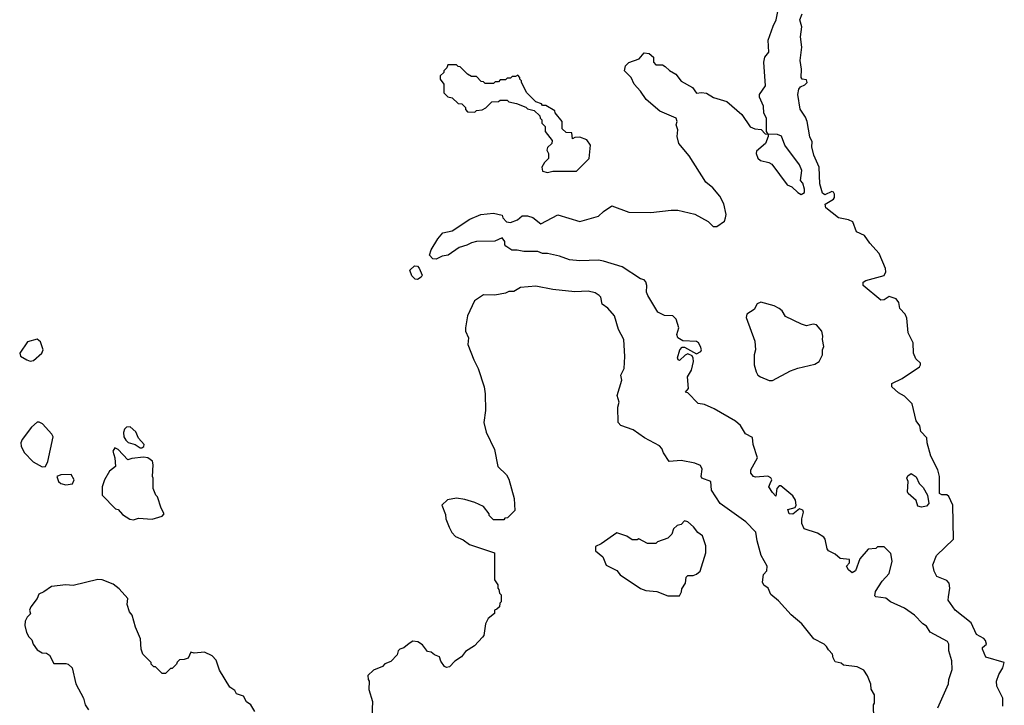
# Model space of a CAD drawing. Extents: x 1861455 to 2058065, y 200073 to 437907.
# Tile 57 of 256: x 1962202 to 1968026, y 228113 to 232167. Entities that reach past the tile are written whole.
import ezdxf

# ---------------------------------------------------------------- set-up
doc = ezdxf.new("R2010")
doc.units = 0

msp = doc.modelspace()

# ---------------------------------------------------------------- linework, layer by layer
at = {"layer": '0CON05XD'}
for points in [[(1967631.7, 228098.3), (1967695, 228240), (1967696.7, 228265), (1967716.7, 228325), (1967716.2, 228375), (1967696.7, 228435), (1967697.5, 228475), (1967689.3, 228489.3), (1967587.5, 228545), (1967565, 228580), (1967544.3, 228594.3), (1967495, 228646.2), (1967435, 228686.2), (1967353.3, 228725), (1967325, 228746), (1967265, 228753.3), (1967259.3, 228759.3), (1967263.3, 228785), (1967304.2, 228845.8), (1967345, 228892.5), (1967363.3, 228965), (1967355, 229010), (1967315, 229050), (1967275, 229050), (1967265, 229040), (1967220, 229035), (1967171.7, 228978.3), (1967145, 228907.5), (1967125, 228896.2), (1967105, 228912.9), (1967093.1, 228935), (1967110, 228955), (1967110, 228975), (1967055, 228981.2), (1967026.1, 229006.1), (1966985, 229026.7), (1966977.7, 229037.7), (1966966.7, 229095), (1966957.5, 229107.5), (1966920.9, 229130.9), (1966842.5, 229155), (1966828.3, 229188.3), (1966828, 229215), (1966838.6, 229255), (1966835, 229266), (1966815, 229274), (1966775, 229242.5), (1966752.5, 229245), (1966745, 229270), (1966788.3, 229281.7), (1966794.3, 229295.7), (1966790.4, 229325), (1966775, 229350.9), (1966705, 229410.8), (1966695, 229411.2), (1966681.2, 229395), (1966675, 229350), (1966655, 229370), (1966633.8, 229405), (1966640, 229425), (1966650, 229445), (1966645, 229456.7), (1966627.7, 229467.7), (1966555, 229461.2), (1966543.3, 229465), (1966526.2, 229485), (1966526.2, 229505), (1966566.2, 229575), (1966540, 229655), (1966536.4, 229696.4), (1966495, 229717.5), (1966465, 229767.5), (1966435, 229792.5), (1966310, 229865), (1966251.7, 229891.7), (1966215, 229897.5), (1966155, 229960), (1966140, 229965), (1966157.5, 229985), (1966152.5, 230055), (1966176.2, 230095), (1966187.1, 230145), (1966185.6, 230165), (1966178.7, 230178.7), (1966155, 230190), (1966137.3, 230182.7), (1966105, 230151.2), (1966097.5, 230155), (1966092.3, 230167.7), (1966106.1, 230213.9), (1966120.5, 230229.6), (1966135, 230229.2), (1966205, 230190), (1966230, 230205), (1966234.3, 230215), (1966229.4, 230235), (1966216.5, 230256.5), (1966205, 230263.5), (1966125, 230268.6), (1966094.5, 230284.5), (1966088.6, 230305), (1966100.9, 230345), (1966085, 230396.2), (1966065, 230416), (1966017, 230417), (1965977, 230437), (1965916.7, 230535), (1965910, 230555), (1965912.5, 230595), (1965906.1, 230616.1), (1965895, 230627.5), (1965875, 230633.3), (1965765.6, 230705.6), (1965655, 230738), (1965625, 230744), (1965515, 230741.2), (1965455, 230747.5), (1965395, 230768.8), (1965325, 230783.3), (1965295, 230783.8), (1965266.1, 230796.1), (1965185, 230795.4), (1965145, 230804.5), (1965113.9, 230803.9), (1965077, 230827), (1965071.2, 230835), (1965072.5, 230855), (1965055, 230877.5), (1965013, 230857), (1964905, 230854), (1964875, 230847.5), (1964847.4, 230832.6), (1964800.9, 230819.1), (1964736.1, 230773.9), (1964701.1, 230768.9), (1964665, 230751.4), (1964645, 230752), (1964626.2, 230775), (1964636, 230805), (1964675, 230871.2), (1964705, 230906), (1964761.2, 230918.8), (1964863.9, 230986.1), (1964930, 231015), (1965005, 231023.3), (1965055, 231010), (1965059.4, 230995), (1965081, 230971), (1965105, 230967), (1965147.6, 230982.4), (1965175, 231006.9), (1965205, 231007.5), (1965237, 230997), (1965285, 230958.6), (1965385, 231012), (1965515, 230973.8), (1965625, 231004), (1965655, 231033.3), (1965705, 231065.8), (1965805, 231027.5), (1965935, 231026), (1966055, 231040.8), (1966095, 231040), (1966195, 231016), (1966273.6, 230973.6), (1966304.1, 230944.1), (1966326.4, 230943.6), (1966370, 230975), (1966377.5, 230995), (1966380, 231015), (1966367.3, 231077.3), (1966342.3, 231122.3), (1966301.7, 231171.7), (1966261.2, 231205), (1966161.4, 231361.4), (1966101.2, 231435), (1966091.2, 231475), (1966094, 231515), (1966085.6, 231545), (1966091.1, 231565), (1966085, 231583.3), (1965988.8, 231625), (1965907.5, 231695), (1965874.1, 231744.1), (1965835.7, 231785.7), (1965818, 231825), (1965779.2, 231865), (1965785, 231893.3), (1965805, 231913.8), (1965865.8, 231934.2), (1965895, 231970), (1965925, 231967.5), (1965950, 231945), (1965950, 231915), (1965965, 231900), (1966005, 231900), (1966020.7, 231890.7), (1966045, 231866.7), (1966082.5, 231845), (1966113.9, 231803.9), (1966182.5, 231765), (1966205, 231732.5), (1966235, 231736.7), (1966265, 231732.5), (1966305, 231706.7), (1966385, 231682.5), (1966472.5, 231605), (1966523.6, 231533.6), (1966550.7, 231520.7), (1966587.5, 231517.5), (1966611.7, 231491.7), (1966630, 231490), (1966620, 231505), (1966620, 231585), (1966603, 231613), (1966602.5, 231655), (1966578.3, 231708.3), (1966577.5, 231725), (1966612.5, 231775), (1966603.9, 231916.1), (1966610, 231945), (1966632.5, 231975), (1966630, 232045), (1966658.3, 232128.3), (1966676.2, 232165), (1966698, 232275)], [(1968017, 228107), (1968016.2, 228155), (1967981.2, 228225), (1967979.2, 228255), (1967993.3, 228295), (1968016.7, 228333.3), (1968025.7, 228365.7), (1967916.3, 228396.3), (1967896.5, 228445), (1967897.1, 228455), (1967920, 228475), (1967913.6, 228495), (1967905, 228507.5), (1967860.6, 228530.6), (1967830.5, 228600.4), (1967735, 228676), (1967693.3, 228735), (1967695.9, 228754.1), (1967704.2, 228805), (1967700, 228835), (1967685, 228851.2), (1967627.5, 228875), (1967610, 228905), (1967603.6, 228943.6), (1967625, 228998.8), (1967725.7, 229094.3), (1967722, 229295), (1967697.7, 229347.7), (1967685, 229356.7), (1967657, 229357), (1967642.5, 229365), (1967641.9, 229465), (1967632.7, 229505), (1967592.1, 229585), (1967569.2, 229665), (1967567.1, 229695), (1967531.7, 229731.8), (1967526.7, 229765), (1967505.4, 229795), (1967480, 229895), (1967435, 229940), (1967399.5, 229959.6), (1967360, 229995), (1967360, 230015), (1967422.5, 230045), (1967525, 230113.3), (1967530, 230125), (1967530, 230135), (1967502.1, 230162.1), (1967487.7, 230195), (1967485.9, 230255.9), (1967456.7, 230315), (1967448.6, 230401.4), (1967440, 230425), (1967408.5, 230458.5), (1967401.4, 230495), (1967385.4, 230515.4), (1967345, 230529.2), (1967315, 230510), (1967295, 230507.5), (1967190, 230595), (1967190, 230615), (1967206.4, 230623.6), (1967315, 230654), (1967324.4, 230675), (1967322.7, 230695), (1967284.7, 230785), (1967230, 230845), (1967199.5, 230889.5), (1967152.5, 230912.5), (1967130.6, 230970.6), (1967105, 230983.8), (1967046, 230995), (1966969.4, 231055), (1966966, 231075), (1967015.8, 231105), (1967022.2, 231115), (1967021.5, 231135), (1967016.4, 231146.4), (1967005, 231150.9), (1966965, 231130.9), (1966949.8, 231139.8), (1966934.7, 231195), (1966930, 231295), (1966899.6, 231365), (1966887.8, 231415), (1966890, 231445), (1966874.6, 231474.6), (1966860.6, 231565), (1966849.5, 231589.5), (1966817.9, 231637.9), (1966804, 231725), (1966810, 231755), (1966820, 231770), (1966845, 231780.8), (1966858.9, 231795), (1966855, 231810), (1966830, 231815), (1966823.8, 231825), (1966825.7, 231874.3), (1966819.2, 231925), (1966829.2, 232005), (1966821.1, 232065), (1966827.5, 232125), (1966816.5, 232165), (1966829.4, 232200.6)], [(1965325, 231262.5), (1965355, 231270), (1965495, 231270), (1965570, 231345), (1965577.5, 231425), (1965556.4, 231456.4), (1965515, 231472.5), (1965485, 231470), (1965471.7, 231461.7), (1965468.3, 231498.3), (1965435, 231500), (1965411.7, 231521.7), (1965410, 231565), (1965370, 231615), (1965368.3, 231628.3), (1965315, 231660), (1965295, 231660), (1965288.3, 231668.3), (1965255, 231680), (1965202.5, 231735), (1965170, 231795), (1965170, 231805), (1965160, 231815), (1965160, 231825), (1965148.3, 231838.3), (1965135, 231830), (1965115, 231830), (1965105, 231820), (1965085, 231820), (1965075, 231810), (1965045, 231810), (1965035, 231800), (1965015, 231800), (1965005, 231790), (1964955, 231790), (1964945, 231800), (1964931.7, 231801.7), (1964905, 231830), (1964875, 231830), (1964850, 231845), (1964808.3, 231888.3), (1964795, 231890), (1964785, 231900), (1964735, 231900), (1964728.3, 231881.7), (1964710, 231865), (1964710, 231855), (1964690, 231835), (1964690, 231815), (1964710, 231785), (1964710, 231735), (1964735, 231710), (1964760, 231705), (1964795, 231670), (1964818.3, 231668.3), (1964838.3, 231648.3), (1964840, 231635), (1964851.7, 231621.7), (1964895, 231620), (1964905, 231630), (1964937, 231633), (1964960, 231645), (1964995, 231680), (1965035, 231682.5), (1965045, 231690), (1965085, 231690), (1965095, 231680), (1965141.7, 231671.7), (1965195, 231650), (1965205, 231640), (1965245, 231630), (1965278.3, 231598.3), (1965280, 231585), (1965290, 231575), (1965290, 231555), (1965310, 231535), (1965310, 231505), (1965351.7, 231451.7), (1965350, 231435), (1965325, 231410), (1965320, 231395), (1965330, 231375), (1965330, 231345), (1965307, 231323), (1965290, 231295), (1965295, 231270), (1965325, 231262.5)], [(1966825, 231133.3), (1966843.3, 231145), (1966843.3, 231165), (1966835, 231200), (1966820, 231215), (1966828.8, 231275), (1966815, 231307.5), (1966727.5, 231425), (1966708.1, 231478.1), (1966685, 231488), (1966630, 231490), (1966630, 231475), (1966612.5, 231435), (1966560.9, 231389.1), (1966557.5, 231375), (1966567.9, 231347.9), (1966583.2, 231333.2), (1966632.3, 231322.3), (1966651.7, 231311.7), (1966740.7, 231190.7), (1966768.3, 231178.3), (1966803.9, 231143.9), (1966825, 231133.3)], [(1964555, 230630), (1964541.7, 230631.7), (1964521.7, 230651.7), (1964510, 230685), (1964538.3, 230711.7), (1964555, 230710), (1964565, 230697.5), (1964582.5, 230655), (1964576.4, 230643.6), (1964555, 230630)], [(1967256.7, 227955), (1967252.5, 228115), (1967257.5, 228125), (1967257.5, 228175), (1967238.3, 228208.3), (1967237, 228237), (1967217, 228287), (1967195, 228320), (1967175, 228330), (1967155, 228340), (1967075, 228350), (1967061.7, 228361.7), (1967025, 228370), (1967013, 228393), (1967010, 228415), (1966985, 228440), (1966975, 228460), (1966960, 228475), (1966900, 228505), (1966827.5, 228595), (1966765, 228647.5), (1966689.5, 228729.6), (1966645, 228767.5), (1966630, 228805), (1966603.6, 228823.6), (1966595, 228840), (1966602.5, 228885), (1966621.7, 228908.3), (1966622.5, 228935), (1966588.3, 228998.3), (1966563.8, 229085), (1966555.9, 229135.9), (1966497.3, 229197.3), (1966345, 229306.7), (1966293.8, 229385), (1966290, 229435), (1966237.5, 229455), (1966233.8, 229465), (1966239.5, 229509.6), (1966229.5, 229529.6), (1966195, 229543.3), (1966115, 229560), (1966043.9, 229553.9), (1966010, 229605), (1966000.7, 229630.7), (1965986.1, 229646.1), (1965897.5, 229695), (1965830.7, 229740.7), (1965757, 229767), (1965742.5, 229785), (1965740, 229875), (1965747.5, 229905), (1965736.7, 229945), (1965763.3, 230035), (1965757.5, 230065), (1965776.7, 230105), (1965781.2, 230175), (1965776, 230275), (1965743.8, 230335), (1965721.2, 230415), (1965681.7, 230461.7), (1965647.5, 230485), (1965640, 230525), (1965630, 230535), (1965605, 230550.8), (1965565, 230562), (1965485, 230557.1), (1965355, 230570.8), (1965255, 230590.8), (1965165, 230582.5), (1965125, 230560), (1965095, 230560), (1965075, 230550), (1965011.7, 230538.3), (1964945, 230540), (1964892.5, 230505), (1964850, 230415), (1964838.8, 230345), (1964840, 230325), (1964857.5, 230285), (1964853.3, 230245), (1964888, 230155), (1964914.2, 230105), (1964949.2, 229995), (1964956.2, 229955), (1964956.7, 229855), (1964946.7, 229785), (1964961.7, 229728.3), (1965010, 229625), (1965030, 229525), (1965082.5, 229475), (1965095, 229450), (1965127.5, 229335), (1965130, 229265), (1965088.3, 229221.7), (1965071.7, 229218.3), (1965065, 229210), (1965005, 229210), (1964980, 229235), (1964980, 229245), (1964945, 229287.5), (1964895, 229312.5), (1964835, 229330), (1964785, 229336.7), (1964733, 229327), (1964700, 229295), (1964721.7, 229241.7), (1964722.5, 229215), (1964742.5, 229165), (1964757.5, 229135), (1964780.7, 229110.7), (1964825, 229090), (1964863, 229063), (1965010, 229015), (1965010, 228855), (1965030, 228825), (1965030, 228805), (1965037, 228797), (1965040, 228775), (1965050, 228765), (1965050, 228725), (1965043, 228717), (1965040, 228695), (1965025, 228680), (1965010, 228675), (1965010, 228655), (1964972.5, 228625), (1964957.5, 228595), (1964947.5, 228525), (1964940, 228515), (1964893.3, 228465), (1964840, 228430), (1964815, 228398.8), (1964776, 228374), (1964745, 228340), (1964727, 228337), (1964715, 228342.5), (1964693, 228373), (1964685, 228400), (1964655, 228410), (1964637, 228427), (1964615, 228430), (1964585, 228470), (1964557, 228487), (1964528.3, 228491.7), (1964505, 228477.5), (1964475, 228452.5), (1964450, 228445), (1964440, 228435), (1964435, 228410), (1964398.3, 228371.7), (1964361.7, 228358.3), (1964348.3, 228341.7), (1964295, 228320), (1964261.7, 228288.3), (1964262.5, 228265), (1964270, 228255), (1964267.5, 228205), (1964290, 228135), (1964283.8, 227995)], [(1966635, 230033.3), (1966655, 230033.8), (1966760.5, 230089.6), (1966805, 230106.2), (1966905, 230130), (1966930, 230145), (1966950, 230185), (1966950, 230215), (1966957.5, 230235), (1966950, 230275), (1966953.3, 230295), (1966946, 230325), (1966915, 230362.5), (1966896, 230366), (1966855, 230357.1), (1966825.6, 230365.5), (1966731.5, 230411.5), (1966711.2, 230445), (1966695, 230458.8), (1966663.9, 230473.9), (1966585, 230496.7), (1966564.2, 230485.8), (1966546.4, 230453.6), (1966502.5, 230425), (1966500, 230405), (1966550, 230265), (1966553.3, 230215), (1966546.2, 230185), (1966546.4, 230126.4), (1966557.5, 230085), (1966567.5, 230065), (1966584.1, 230054.1), (1966635, 230033.3)], [(1962265, 230147.1), (1962285, 230150.5), (1962332.9, 230195), (1962341.5, 230215), (1962325, 230261.4), (1962305, 230277.5), (1962248, 230262), (1962202.5, 230195), (1962207.9, 230177.9), (1962245.5, 230155.5), (1962265, 230147.1)], [(1962335, 229522.2), (1962355, 229524.3), (1962368.9, 229555), (1962399.5, 229699.5), (1962392.3, 229715), (1962337, 229777), (1962317.1, 229787.1), (1962305, 229786.2), (1962273, 229757), (1962216.2, 229685), (1962208.8, 229665), (1962210.4, 229645), (1962228.2, 229608.2), (1962283, 229553), (1962335, 229522.2)], [(1962925, 229634), (1962936.7, 229643.3), (1962938.6, 229655), (1962905, 229692.5), (1962890.3, 229730.3), (1962855, 229759.3), (1962835, 229757.9), (1962822.1, 229745), (1962815.9, 229725), (1962819.1, 229699.1), (1962829.9, 229679.9), (1962845, 229666.2), (1962885.3, 229655.3), (1962914.3, 229634.3), (1962925, 229634)], [(1962875, 229210), (1962905, 229220), (1962985, 229213.3), (1963045, 229230), (1963057.5, 229245), (1963038.3, 229278.3), (1963017.5, 229345), (1963007.5, 229355), (1962992.5, 229395), (1962992.5, 229455), (1962987.5, 229465), (1962992.5, 229535), (1962987, 229557), (1962960, 229575), (1962935, 229580), (1962865, 229572.5), (1962843, 229563), (1962785, 229625.6), (1962765, 229634.3), (1962753.8, 229615), (1962765.6, 229575), (1962770, 229525), (1962733.6, 229496.4), (1962703.8, 229445), (1962691.2, 229405), (1962690, 229355), (1962770, 229275), (1962785, 229270), (1962810.7, 229240.7), (1962853, 229213), (1962875, 229210)], [(1962475, 229415.8), (1962515, 229421.2), (1962523.8, 229445), (1962507.7, 229477.7), (1962445, 229476), (1962422.5, 229465), (1962432, 229435), (1962446.7, 229425), (1962475, 229415.8)], [(1967535, 229283.3), (1967515, 229290), (1967503.8, 229323.8), (1967457.5, 229365), (1967453.3, 229375), (1967457.5, 229435), (1967450, 229455), (1967455, 229470), (1967475, 229482.5), (1967505, 229463.3), (1967521.2, 229425), (1967545, 229400), (1967570.8, 229355), (1967580, 229305), (1967565, 229290), (1967535, 229283.3)], [(1966105, 228760), (1966117, 228783), (1966118.3, 228801.7), (1966140, 228835), (1966145, 228870), (1966155, 228880), (1966185, 228880), (1966205, 228887.5), (1966227.5, 228905), (1966260, 229015), (1966260, 229055), (1966240, 229115), (1966213.6, 229133.6), (1966187.7, 229167.7), (1966155, 229197.5), (1966135, 229202.5), (1966115, 229182.5), (1966090, 229175), (1966070, 229155), (1966060, 229125), (1966035, 229100), (1965975, 229080), (1965965, 229070), (1965915, 229070), (1965865, 229097.5), (1965855, 229090), (1965825, 229090), (1965793.6, 229113.6), (1965735, 229132.5), (1965642.3, 229067.7), (1965607.5, 229052.5), (1965607.5, 229025), (1965651.2, 228991.2), (1965671.7, 228941.7), (1965735, 228908.8), (1965754.3, 228884.3), (1965875, 228803.8), (1965905, 228790.8), (1965970, 228785), (1966035, 228760), (1966105, 228760)], [(1963592.5, 228075), (1963570, 228115), (1963543.6, 228133.6), (1963525.9, 228165.9), (1963485, 228180), (1963475, 228200), (1963445, 228220), (1963385, 228320), (1963365, 228380), (1963340, 228405), (1963295, 228426.7), (1963235, 228420), (1963215, 228427.5), (1963198, 228392), (1963175, 228382.5), (1963148.3, 228381.7), (1963133, 228367), (1963130, 228355), (1963105, 228330), (1963095, 228330), (1963065, 228300), (1963045, 228300), (1963005, 228340), (1962995, 228340), (1962980, 228355), (1962980, 228365), (1962930, 228415), (1962920, 228445), (1962917.5, 228505), (1962887.5, 228575), (1962867.5, 228645), (1962852.5, 228665), (1962838.3, 228708.3), (1962842.5, 228745), (1962791.2, 228801.2), (1962755, 228828.8), (1962690, 228855), (1962665, 228856), (1962518.3, 228821.7), (1962475, 228824.2), (1962390, 228815), (1962346.1, 228783.9), (1962315, 228770), (1962306.1, 228743.9), (1962268, 228695), (1962261.2, 228675), (1962267, 228653), (1962246.4, 228633.6), (1962235, 228610), (1962232.5, 228585), (1962243.6, 228543.6), (1962257, 228517), (1962275, 228500), (1962282.5, 228475), (1962305, 228440), (1962335, 228422.5), (1962361.7, 228421.7), (1962379.3, 228409.3), (1962405, 228360), (1962475, 228360), (1962490, 228355), (1962512.5, 228335), (1962535, 228240), (1962580, 228155), (1962590, 228115), (1962610, 228085)]]:
    msp.add_lwpolyline(points, dxfattribs=at)

doc.saveas('drawing.dxf')
